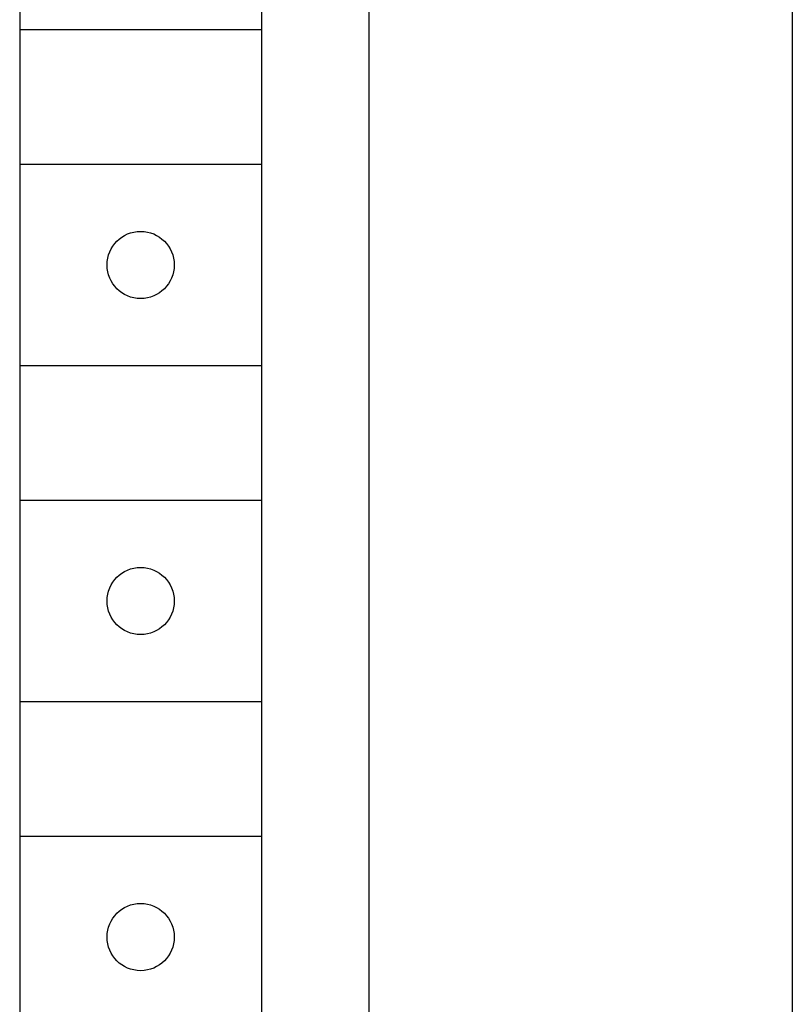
# Model space of a CAD drawing. Extents: x 0 to 841, y 0 to 594.
# Tile 27 of 65: x 129 to 141, y 513 to 528. Entities that reach past the tile are written whole.
import ezdxf

# ---------------------------------------------------------------- set-up
doc = ezdxf.new("R2010")
doc.units = 0
doc.header["$LTSCALE"] = 46.255
doc.layers.add('20000_FRONT_O', color=7, linetype='CONTINUOUS')

msp = doc.modelspace()

# ---------------------------------------------------------------- linework, layer by layer
at = {"layer": '20000_FRONT_O', "color": 7, "linetype": 'CONTINUOUS'}
for p, q in [((129.383, 540.858), (129.383, 486.958)), ((132.983, 540.858), (132.983, 486.958)), ((134.583, 489.108), (134.583, 538.508)), ((140.883, 538.508), (140.883, 489.108)), ((132.983, 527.408), (129.383, 527.408)), ((129.383, 525.408), (132.983, 525.408)), ((132.983, 522.408), (129.383, 522.408)), ((129.383, 520.408), (132.983, 520.408)), ((132.983, 517.408), (129.383, 517.408)), ((129.383, 515.408), (132.983, 515.408))]:
    msp.add_line(p, q, dxfattribs=at)
for centre in [(131.183, 523.908), (131.183, 518.908), (131.183, 513.908)]:
    msp.add_circle(centre, 0.5, dxfattribs=at)

doc.saveas('drawing.dxf')
